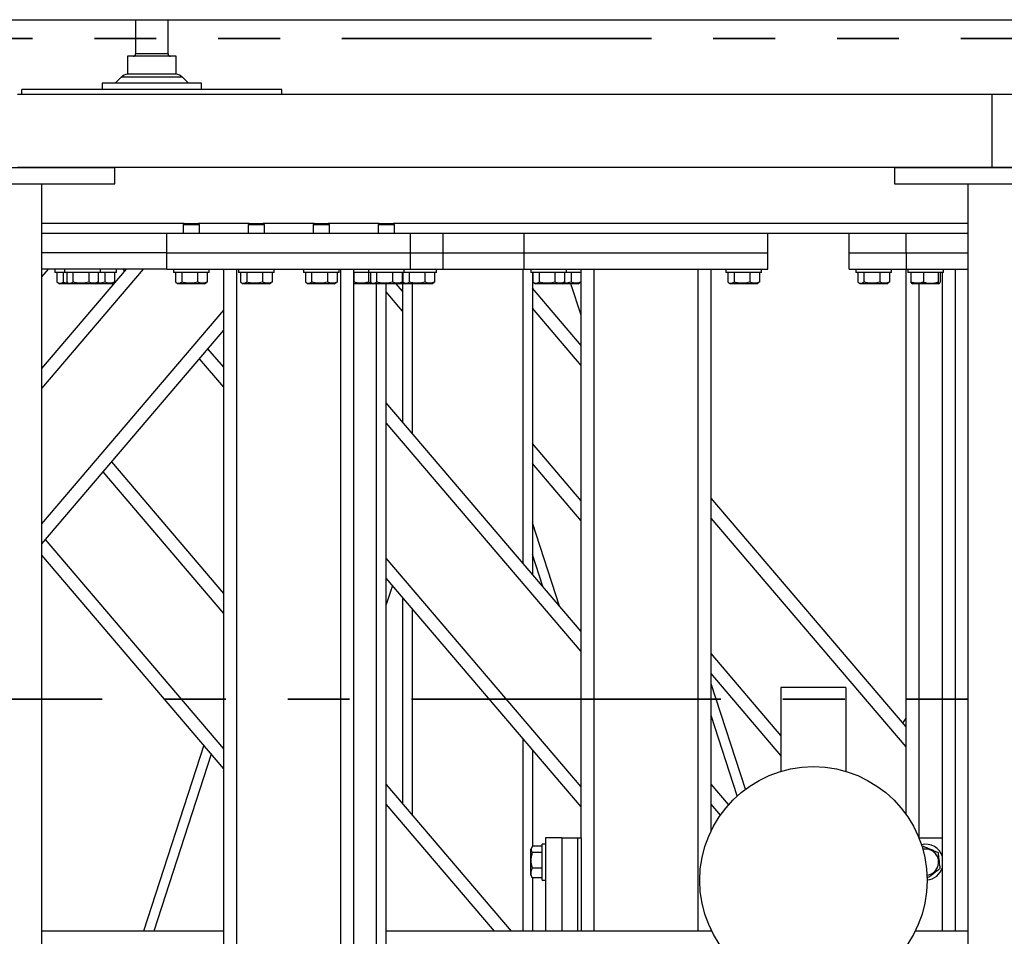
# Model space of a CAD drawing. Header units: millimetres. Extents: x 0 to 841, y 0 to 594.
# Tile 9 of 190: x 99 to 119, y 543 to 562. Entities that reach past the tile are written whole.
import ezdxf

# ---------------------------------------------------------------- set-up
doc = ezdxf.new("R2010")
doc.units = ezdxf.units.MM
doc.linetypes.add('PHANTOM', pattern=[12.7, 6.35, -1.27, 1.27, -1.27, 1.27, -1.27])
doc.layers.add('TRAIT-FORT', color=4, linetype='Continuous', lineweight=25)

msp = doc.modelspace()

# ---------------------------------------------------------------- linework, layer by layer
at = {"color": 7, "linetype": 'PHANTOM', "lineweight": 35}
for p, q in [((264.606, 561.468), (35.839, 561.468)), ((266.033, 547.909), (28.279, 547.909))]:
    msp.add_line(p, q, dxfattribs=at)
at = {"layer": 'TRAIT-FORT', "color": 4, "linetype": 'Continuous', "lineweight": 25}
for p, q in [((69.705, 561.85), (139.705, 561.85)), ((101.622, 561.85), (101.622, 561.15)), ((102.288, 561.15), (102.288, 561.85)), ((102.288, 561.15), (101.622, 561.15)), ((101.455, 561.1), (101.455, 560.734)), ((102.455, 561.1), (101.455, 561.1)), ((102.455, 560.734), (102.455, 561.1)), ((102.455, 560.734), (101.455, 560.734)), ((100.938, 560.55), (100.938, 560.417)), ((102.972, 560.55), (100.938, 560.55)), ((101.326, 560.668), (101.205, 560.55)), ((101.955, 560.668), (101.326, 560.668)), ((102.584, 560.668), (101.955, 560.668)), ((102.705, 560.55), (102.584, 560.668)), ((102.972, 560.417), (102.972, 560.55)), ((119.199, 560.317), (99.199, 560.317)), ((104.622, 560.417), (99.288, 560.417)), ((99.288, 560.317), (99.288, 560.417)), ((104.622, 560.317), (104.622, 560.417)), ((119.199, 558.817), (119.199, 560.317)), ((139.199, 560.317), (119.199, 560.317)), ((97.199, 558.817), (101.199, 558.817)), ((119.199, 558.817), (99.199, 558.817)), ((101.199, 558.484), (101.199, 558.817)), ((117.199, 558.817), (121.199, 558.817)), ((117.199, 558.817), (117.199, 558.484)), ((139.199, 558.817), (119.199, 558.817)), ((97.199, 558.484), (101.199, 558.484)), ((99.699, 533.817), (99.699, 558.484)), ((117.199, 558.484), (121.199, 558.484)), ((118.699, 558.484), (118.699, 533.817)), ((102.622, 557.667), (99.699, 557.667)), ((102.622, 557.667), (102.599, 557.644)), ((102.622, 557.667), (102.909, 557.667)), ((102.932, 557.644), (102.909, 557.667)), ((103.956, 557.667), (102.909, 557.667)), ((103.956, 557.667), (103.932, 557.644)), ((103.956, 557.667), (104.242, 557.667)), ((104.266, 557.644), (104.242, 557.667)), ((105.289, 557.667), (104.242, 557.667)), ((105.289, 557.667), (105.266, 557.644)), ((105.289, 557.667), (105.576, 557.667)), ((105.599, 557.644), (105.576, 557.667)), ((106.622, 557.667), (105.576, 557.667)), ((106.622, 557.667), (106.599, 557.644)), ((106.622, 557.667), (106.909, 557.667)), ((106.932, 557.644), (106.909, 557.667)), ((118.699, 557.667), (106.909, 557.667)), ((102.266, 557.467), (99.699, 557.467)), ((102.266, 557.067), (102.266, 557.467)), ((107.266, 557.467), (102.266, 557.467)), ((102.599, 557.644), (102.599, 557.467)), ((102.932, 557.644), (102.599, 557.644)), ((102.932, 557.467), (102.932, 557.644)), ((103.932, 557.644), (103.932, 557.467)), ((104.266, 557.644), (103.932, 557.644)), ((104.266, 557.467), (104.266, 557.644)), ((105.266, 557.644), (105.266, 557.467)), ((105.599, 557.644), (105.266, 557.644)), ((105.599, 557.467), (105.599, 557.644)), ((106.599, 557.644), (106.599, 557.467)), ((106.932, 557.644), (106.599, 557.644)), ((106.932, 557.467), (106.932, 557.644)), ((118.699, 557.467), (107.266, 557.467)), ((107.266, 557.067), (107.266, 557.467)), ((107.932, 557.067), (107.932, 557.467)), ((109.599, 557.067), (109.599, 557.467)), ((114.599, 557.067), (114.599, 557.467)), ((116.266, 557.067), (116.266, 557.467)), ((117.432, 557.067), (117.432, 557.467)), ((102.266, 557.067), (99.699, 557.067)), ((102.266, 557.067), (107.266, 557.067)), ((102.266, 556.734), (102.266, 557.067)), ((107.266, 557.067), (107.932, 557.067)), ((107.266, 556.734), (107.266, 557.067)), ((107.932, 557.067), (109.599, 557.067)), ((107.932, 556.734), (107.932, 557.067)), ((109.599, 556.734), (109.599, 557.067)), ((109.599, 557.067), (114.599, 557.067)), ((114.599, 556.734), (114.599, 557.067)), ((116.266, 557.067), (117.432, 557.067)), ((116.266, 556.734), (116.266, 557.067)), ((117.432, 557.067), (118.699, 557.067)), ((117.432, 557.067), (117.432, 556.734)), ((102.266, 556.734), (99.699, 556.734)), ((99.699, 556.577), (99.832, 556.734)), ((99.699, 554.697), (101.434, 556.734)), ((99.699, 554.286), (101.784, 556.734)), ((99.966, 556.734), (99.966, 556.667)), ((100.166, 556.667), (99.966, 556.667)), ((100.008, 556.667), (100.008, 556.467)), ((100.135, 556.667), (100.135, 556.467)), ((100.166, 556.734), (100.166, 556.667)), ((100.899, 556.667), (100.166, 556.667)), ((100.208, 556.667), (100.208, 556.467)), ((100.335, 556.667), (100.335, 556.467)), ((100.66, 556.667), (100.66, 556.467)), ((100.857, 556.667), (100.857, 556.467)), ((100.899, 556.667), (100.899, 556.734)), ((101.232, 556.667), (100.899, 556.667)), ((100.993, 556.667), (100.993, 556.467)), ((101.19, 556.667), (101.19, 556.467)), ((101.232, 556.667), (101.232, 556.734)), ((101.4, 556.694), (101.366, 556.734)), ((102.266, 556.734), (107.266, 556.734)), ((102.399, 556.734), (102.399, 556.667)), ((103.132, 556.667), (102.399, 556.667)), ((102.441, 556.667), (102.441, 556.467)), ((102.568, 556.667), (102.568, 556.467)), ((102.893, 556.667), (102.893, 556.467)), ((103.09, 556.667), (103.09, 556.467)), ((103.132, 556.667), (103.132, 556.734)), ((103.432, 537), (103.432, 556.734)), ((103.699, 537), (103.699, 556.734)), ((103.732, 556.734), (103.732, 556.667)), ((104.466, 556.667), (103.732, 556.667)), ((103.774, 556.667), (103.774, 556.467)), ((103.902, 556.667), (103.902, 556.467)), ((104.226, 556.667), (104.226, 556.467)), ((104.424, 556.667), (104.424, 556.467)), ((104.466, 556.667), (104.466, 556.734)), ((105.066, 556.734), (105.066, 556.667)), ((105.799, 556.667), (105.066, 556.667)), ((105.108, 556.667), (105.108, 556.467)), ((105.235, 556.667), (105.235, 556.467)), ((105.56, 556.667), (105.56, 556.467)), ((105.757, 556.667), (105.757, 556.467)), ((105.799, 556.667), (105.799, 556.734)), ((105.832, 537), (105.832, 556.734)), ((106.099, 537), (106.099, 556.734)), ((106.4, 556.667), (106.101, 556.667)), ((106.101, 556.667), (106.101, 556.467)), ((106.399, 556.734), (106.399, 556.667)), ((107.132, 556.667), (106.399, 556.667)), ((106.4, 556.667), (106.4, 556.467)), ((106.441, 556.667), (106.441, 556.467)), ((106.568, 556.667), (106.568, 556.467)), ((106.893, 556.667), (106.893, 556.467)), ((107.09, 556.667), (107.09, 556.467)), ((107.108, 556.667), (107.108, 556.467)), ((107.132, 556.667), (107.132, 556.734)), ((107.799, 556.667), (107.132, 556.667)), ((107.235, 556.667), (107.235, 556.467)), ((107.266, 556.734), (107.932, 556.734)), ((107.56, 556.667), (107.56, 556.467)), ((107.757, 556.667), (107.757, 556.467)), ((107.799, 556.667), (107.799, 556.734)), ((107.932, 556.734), (109.599, 556.734)), ((109.566, 556.734), (109.566, 550.706)), ((109.599, 556.734), (114.599, 556.734)), ((109.732, 556.734), (109.732, 556.667)), ((110.466, 556.667), (109.732, 556.667)), ((109.766, 556.667), (109.766, 550.471)), ((109.774, 556.667), (109.774, 556.467)), ((109.902, 556.667), (109.902, 556.467)), ((110.226, 556.667), (110.226, 556.467)), ((110.424, 556.667), (110.424, 556.467)), ((110.466, 556.667), (110.466, 556.734)), ((110.766, 556.667), (110.466, 556.667)), ((110.56, 556.667), (110.56, 556.467)), ((110.757, 556.667), (110.757, 556.467)), ((110.766, 545.067), (110.766, 556.734)), ((111.032, 543.15), (111.032, 556.734)), ((113.166, 543.15), (113.166, 556.734)), ((113.432, 545.21), (113.432, 556.734)), ((113.732, 556.734), (113.732, 556.667)), ((114.466, 556.667), (113.732, 556.667)), ((113.774, 556.667), (113.774, 556.467)), ((113.902, 556.667), (113.902, 556.467)), ((114.226, 556.667), (114.226, 556.467)), ((114.424, 556.667), (114.424, 556.467)), ((114.466, 556.667), (114.466, 556.734)), ((116.266, 556.734), (117.432, 556.734)), ((116.399, 556.734), (116.399, 556.667)), ((117.132, 556.667), (116.399, 556.667)), ((116.441, 556.667), (116.441, 556.467)), ((116.568, 556.667), (116.568, 556.467)), ((116.893, 556.667), (116.893, 556.467)), ((117.09, 556.667), (117.09, 556.467)), ((117.132, 556.667), (117.132, 556.734)), ((117.432, 545.547), (117.432, 556.734)), ((117.432, 556.734), (118.699, 556.734)), ((117.466, 556.734), (117.466, 556.667)), ((117.494, 556.667), (117.466, 556.667)), ((118.199, 556.667), (117.494, 556.667)), ((117.531, 556.667), (117.531, 556.467)), ((117.792, 556.667), (117.792, 556.467)), ((118.093, 556.667), (118.093, 556.467)), ((118.134, 556.667), (118.134, 556.467)), ((118.182, 543.15), (118.182, 556.667)), ((118.199, 556.667), (118.199, 556.734)), ((118.449, 543.15), (118.449, 556.734)), ((100.024, 556.456), (100.063, 556.434)), ((100.135, 556.467), (100.24, 556.447)), ((100.224, 556.456), (100.263, 556.434)), ((100.801, 556.434), (100.841, 556.456)), ((100.857, 556.467), (100.84, 556.457)), ((101.135, 556.434), (101.174, 556.456)), ((101.19, 556.467), (101.173, 556.457)), ((102.457, 556.456), (102.496, 556.434)), ((103.035, 556.434), (103.074, 556.456)), ((103.09, 556.467), (103.073, 556.457)), ((103.791, 556.456), (103.83, 556.434)), ((104.368, 556.434), (104.407, 556.456)), ((104.424, 556.467), (104.407, 556.457)), ((105.124, 556.456), (105.163, 556.434)), ((105.701, 556.434), (105.741, 556.456)), ((105.757, 556.467), (105.74, 556.457)), ((106.457, 556.456), (106.496, 556.434)), ((107.035, 556.434), (107.074, 556.456)), ((107.09, 556.467), (107.073, 556.457)), ((107.124, 556.456), (107.163, 556.434)), ((107.701, 556.434), (107.741, 556.456)), ((107.757, 556.467), (107.74, 556.457)), ((109.791, 556.456), (109.83, 556.434)), ((110.368, 556.434), (110.407, 556.456)), ((110.424, 556.467), (110.407, 556.457)), ((110.701, 556.434), (110.741, 556.456)), ((110.757, 556.467), (110.74, 556.457)), ((110.766, 556.432), (110.755, 556.466)), ((113.791, 556.456), (113.83, 556.434)), ((114.368, 556.434), (114.407, 556.456)), ((114.424, 556.467), (114.407, 556.457)), ((116.457, 556.456), (116.496, 556.434)), ((117.035, 556.434), (117.074, 556.456)), ((117.09, 556.467), (117.073, 556.457)), ((100.263, 556.434), (100.063, 556.434)), ((100.801, 556.434), (100.263, 556.434)), ((101.135, 556.434), (100.801, 556.434)), ((103.035, 556.434), (102.496, 556.434)), ((104.368, 556.434), (103.83, 556.434)), ((105.701, 556.434), (105.163, 556.434)), ((106.496, 556.434), (106.099, 556.434)), ((107.035, 556.434), (106.496, 556.434)), ((106.566, 537), (106.566, 556.434)), ((106.766, 537), (106.766, 556.434)), ((107.099, 555.873), (106.766, 556.264)), ((107.099, 556.284), (106.972, 556.434)), ((107.163, 556.434), (107.035, 556.434)), ((107.099, 556.434), (107.099, 553.602)), ((107.701, 556.434), (107.163, 556.434)), ((107.299, 556.434), (107.299, 553.367)), ((110.766, 555.167), (109.766, 556.341)), ((110.368, 556.434), (109.83, 556.434)), ((110.701, 556.434), (110.368, 556.434)), ((110.766, 555.785), (110.555, 556.434)), ((114.368, 556.434), (113.83, 556.434)), ((117.035, 556.434), (116.496, 556.434)), ((117.547, 556.443), (117.563, 556.434)), ((118.101, 556.434), (117.563, 556.434)), ((117.699, 545.067), (117.699, 556.434)), ((118.101, 556.434), (118.118, 556.443)), ((99.699, 551.51), (103.432, 555.893)), ((110.766, 554.756), (109.766, 555.929)), ((99.699, 551.099), (103.432, 555.482)), ((103.432, 554.719), (103.107, 555.1)), ((103.432, 554.308), (102.932, 554.895)), ((110.766, 549.297), (106.766, 553.993)), ((110.766, 548.886), (106.766, 553.582)), ((110.766, 551.98), (109.766, 553.154)), ((103.432, 550.08), (101.132, 552.781)), ((110.766, 551.569), (109.766, 552.742)), ((103.432, 549.669), (100.956, 552.575)), ((117.432, 547.341), (113.432, 552.036)), ((117.432, 546.929), (113.432, 551.625)), ((110.32, 549.82), (109.766, 551.527)), ((103.432, 546.893), (99.774, 551.187)), ((103.432, 546.482), (99.699, 550.864)), ((110.766, 546.11), (106.766, 550.806)), ((109.981, 550.219), (109.766, 550.88)), ((110.766, 545.699), (106.766, 550.395)), ((106.893, 550.245), (106.766, 549.854)), ((107.099, 550.003), (107.099, 545.775)), ((107.299, 549.769), (107.299, 545.541)), ((114.866, 547.167), (113.432, 548.849)), ((114.866, 546.755), (113.432, 548.438)), ((114.135, 546.062), (113.432, 548.225)), ((116.199, 548.15), (114.866, 548.15)), ((114.866, 548.15), (114.866, 546.429)), ((116.199, 548.15), (116.199, 546.429)), ((113.969, 545.925), (113.432, 547.578)), ((117.368, 547.416), (117.432, 547.52)), ((103.022, 546.963), (101.784, 543.15)), ((109.566, 547.108), (109.566, 543.15)), ((103.175, 546.784), (101.994, 543.15)), ((109.766, 546.873), (109.766, 544.891)), ((109.335, 543.15), (106.766, 546.167)), ((113.791, 545.746), (113.432, 546.167)), ((108.985, 543.15), (106.766, 545.756)), ((113.622, 545.533), (113.432, 545.756)), ((110.032, 545.067), (110.032, 543.15)), ((110.366, 545.067), (110.032, 545.067)), ((110.366, 545.067), (110.366, 543.15)), ((110.366, 545.067), (110.699, 545.067)), ((110.699, 543.15), (110.699, 545.067)), ((110.699, 545.067), (110.766, 545.067)), ((110.766, 545.067), (110.766, 543.15)), ((117.696, 545.067), (118.182, 545.067)), ((109.755, 544.875), (109.732, 544.836)), ((109.732, 544.298), (109.732, 544.836)), ((109.966, 544.892), (109.766, 544.892)), ((109.966, 544.764), (109.766, 544.764)), ((110.032, 544.934), (109.966, 544.934)), ((109.966, 544.2), (109.966, 544.934)), ((117.792, 544.892), (117.763, 544.87)), ((109.966, 544.44), (109.766, 544.44)), ((109.732, 544.298), (109.755, 544.259)), ((109.766, 544.242), (109.756, 544.259)), ((109.766, 544.243), (109.766, 543.15)), ((109.966, 544.242), (109.766, 544.242)), ((109.966, 544.2), (110.032, 544.2)), ((103.432, 543.15), (99.699, 543.15)), ((113.445, 543.15), (106.766, 543.15)), ((113.432, 543.15), (113.432, 543.176)), ((118.699, 543.15), (117.62, 543.15))]:
    msp.add_line(p, q, dxfattribs=at)
msp.add_circle((115.532, 544.193), 2.333, dxfattribs=at)
for centre, radius, start, end in [((101.572, 561.15), 0.05, 270, 0), ((102.338, 561.15), 0.05, 180, 270), ((101.508, 560.47), 0.269, 101.381, 132.7128), ((102.402, 560.47), 0.269, 47.2872, 78.619), ((117.832, 544.567), 0.367, 17.3414, 103.2701), ((117.832, 544.567), 0.269, 276.589, 101.8942), ((117.832, 544.567), 0.367, 275.2131, 342.6586)]:
    msp.add_arc(centre, radius, start, end, dxfattribs=at)
for points, knots in [([(100.008, 556.467), (100.019, 556.46), (100.041, 556.445), (100.074, 556.44), (100.106, 556.448), (100.125, 556.461), (100.135, 556.467)], [0, 0, 0, 0, 0.264615, 0.53494, 0.765343, 1, 1, 1, 1]), ([(100.208, 556.467), (100.219, 556.46), (100.241, 556.445), (100.274, 556.44), (100.306, 556.448), (100.325, 556.461), (100.335, 556.467)], [0, 0, 0, 0, 0.264609, 0.534955, 0.765326, 1, 1, 1, 1]), ([(100.66, 556.467), (100.618, 556.457), (100.55, 556.44), (100.451, 556.442), (100.384, 556.454), (100.346, 556.464), (100.335, 556.467)], [0, 0, 0, 0, 0.3855425, 0.637644, 0.8965405, 1, 1, 1, 1]), ([(100.857, 556.467), (100.84, 556.46), (100.805, 556.445), (100.754, 556.44), (100.705, 556.448), (100.675, 556.461), (100.66, 556.467)], [0, 0, 0, 0, 0.264601, 0.534957, 0.765349, 1, 1, 1, 1]), ([(100.993, 556.467), (100.952, 556.456), (100.894, 556.441), (100.835, 556.443), (100.819, 556.444)], [0, 0, 0, 0, 0.719728, 1, 1, 1, 1]), ([(101.19, 556.467), (101.173, 556.46), (101.139, 556.445), (101.087, 556.44), (101.038, 556.448), (101.008, 556.461), (100.993, 556.467)], [0, 0, 0, 0, 0.264601, 0.534957, 0.765368, 1, 1, 1, 1]), ([(102.441, 556.467), (102.452, 556.46), (102.474, 556.445), (102.507, 556.44), (102.539, 556.448), (102.559, 556.461), (102.568, 556.467)], [0, 0, 0, 0, 0.2646009, 0.5349456, 0.7653455, 1, 1, 1, 1]), ([(102.893, 556.467), (102.852, 556.457), (102.783, 556.44), (102.684, 556.442), (102.618, 556.454), (102.579, 556.464), (102.568, 556.467)], [0, 0, 0, 0, 0.385556, 0.637644, 0.896539, 1, 1, 1, 1]), ([(103.09, 556.467), (103.073, 556.46), (103.039, 556.445), (102.987, 556.44), (102.938, 556.448), (102.908, 556.461), (102.893, 556.467)], [0, 0, 0, 0, 0.264613, 0.534947, 0.765344, 1, 1, 1, 1]), ([(103.774, 556.467), (103.785, 556.46), (103.808, 556.445), (103.841, 556.44), (103.872, 556.448), (103.892, 556.461), (103.902, 556.467)], [0, 0, 0, 0, 0.264601, 0.53495, 0.765346, 1, 1, 1, 1]), ([(104.226, 556.467), (104.185, 556.457), (104.117, 556.44), (104.018, 556.442), (103.951, 556.454), (103.913, 556.464), (103.902, 556.467)], [0, 0, 0, 0, 0.385544, 0.637644, 0.896539, 1, 1, 1, 1]), ([(104.424, 556.467), (104.407, 556.46), (104.372, 556.445), (104.321, 556.44), (104.272, 556.448), (104.241, 556.461), (104.226, 556.467)], [0, 0, 0, 0, 0.264606, 0.534947, 0.765344, 1, 1, 1, 1]), ([(105.108, 556.467), (105.119, 556.46), (105.141, 556.445), (105.174, 556.44), (105.206, 556.448), (105.225, 556.461), (105.235, 556.467)], [0, 0, 0, 0, 0.2646009, 0.5349456, 0.7653455, 1, 1, 1, 1]), ([(105.56, 556.467), (105.518, 556.457), (105.45, 556.44), (105.351, 556.442), (105.284, 556.454), (105.246, 556.464), (105.235, 556.467)], [0, 0, 0, 0, 0.3855488, 0.6376391, 0.8965496, 1, 1, 1, 1]), ([(105.757, 556.467), (105.74, 556.46), (105.705, 556.445), (105.654, 556.44), (105.605, 556.448), (105.575, 556.461), (105.56, 556.467)], [0, 0, 0, 0, 0.264611, 0.53495, 0.765339, 1, 1, 1, 1]), ([(106.4, 556.467), (106.374, 556.46), (106.321, 556.445), (106.244, 556.44), (106.169, 556.448), (106.124, 556.461), (106.101, 556.467)], [0, 0, 0, 0, 0.264609, 0.534961, 0.765343, 1, 1, 1, 1]), ([(106.4, 556.467), (106.423, 556.459), (106.447, 556.45), (106.471, 556.448), (106.472, 556.448)], [0, 0, 0, 0, 0.957713, 1, 1, 1, 1]), ([(106.441, 556.467), (106.452, 556.46), (106.474, 556.445), (106.507, 556.44), (106.539, 556.448), (106.559, 556.461), (106.568, 556.467)], [0, 0, 0, 0, 0.264603, 0.53495, 0.765348, 1, 1, 1, 1]), ([(106.893, 556.467), (106.852, 556.457), (106.783, 556.44), (106.684, 556.442), (106.618, 556.454), (106.579, 556.464), (106.568, 556.467)], [0, 0, 0, 0, 0.385553, 0.637647, 0.896548, 1, 1, 1, 1]), ([(107.09, 556.467), (107.073, 556.46), (107.039, 556.445), (106.987, 556.44), (106.938, 556.448), (106.908, 556.461), (106.893, 556.467)], [0, 0, 0, 0, 0.264611, 0.534943, 0.765339, 1, 1, 1, 1]), ([(107.108, 556.467), (107.119, 556.46), (107.141, 556.445), (107.174, 556.44), (107.206, 556.448), (107.225, 556.461), (107.235, 556.467)], [0, 0, 0, 0, 0.264588, 0.534941, 0.765343, 1, 1, 1, 1]), ([(107.56, 556.467), (107.518, 556.457), (107.45, 556.44), (107.351, 556.442), (107.284, 556.454), (107.246, 556.464), (107.235, 556.467)], [0, 0, 0, 0, 0.385553, 0.637645, 0.896547, 1, 1, 1, 1]), ([(107.757, 556.467), (107.74, 556.46), (107.705, 556.445), (107.654, 556.44), (107.605, 556.448), (107.575, 556.461), (107.56, 556.467)], [0, 0, 0, 0, 0.2646201, 0.5349429, 0.7653482, 1, 1, 1, 1]), ([(109.774, 556.467), (109.785, 556.46), (109.808, 556.445), (109.841, 556.44), (109.872, 556.448), (109.892, 556.461), (109.902, 556.467)], [0, 0, 0, 0, 0.264588, 0.534941, 0.765343, 1, 1, 1, 1]), ([(110.226, 556.467), (110.185, 556.457), (110.117, 556.44), (110.018, 556.442), (109.951, 556.454), (109.913, 556.464), (109.902, 556.467)], [0, 0, 0, 0, 0.385544, 0.637654, 0.896549, 1, 1, 1, 1]), ([(110.424, 556.467), (110.407, 556.46), (110.372, 556.445), (110.321, 556.44), (110.272, 556.448), (110.241, 556.461), (110.226, 556.467)], [0, 0, 0, 0, 0.26461, 0.534951, 0.765359, 1, 1, 1, 1]), ([(110.56, 556.467), (110.518, 556.456), (110.461, 556.441), (110.402, 556.443), (110.386, 556.444)], [0, 0, 0, 0, 0.719712, 1, 1, 1, 1]), ([(110.757, 556.467), (110.74, 556.46), (110.705, 556.445), (110.654, 556.44), (110.605, 556.448), (110.575, 556.461), (110.56, 556.467)], [0, 0, 0, 0, 0.264596, 0.534961, 0.765373, 1, 1, 1, 1]), ([(113.774, 556.467), (113.785, 556.46), (113.808, 556.445), (113.841, 556.44), (113.872, 556.448), (113.892, 556.461), (113.902, 556.467)], [0, 0, 0, 0, 0.264598, 0.53495, 0.765343, 1, 1, 1, 1]), ([(114.226, 556.467), (114.185, 556.457), (114.117, 556.44), (114.018, 556.442), (113.951, 556.454), (113.913, 556.464), (113.902, 556.467)], [0, 0, 0, 0, 0.385544, 0.637631, 0.896526, 1, 1, 1, 1]), ([(114.424, 556.467), (114.407, 556.46), (114.372, 556.445), (114.321, 556.44), (114.272, 556.448), (114.241, 556.461), (114.226, 556.467)], [0, 0, 0, 0, 0.2646201, 0.5349429, 0.7653482, 1, 1, 1, 1]), ([(116.441, 556.467), (116.452, 556.46), (116.474, 556.445), (116.507, 556.44), (116.539, 556.448), (116.559, 556.461), (116.568, 556.467)], [0, 0, 0, 0, 0.26461, 0.53494, 0.765343, 1, 1, 1, 1]), ([(116.893, 556.467), (116.852, 556.457), (116.783, 556.44), (116.684, 556.442), (116.618, 556.454), (116.579, 556.464), (116.568, 556.467)], [0, 0, 0, 0, 0.385565, 0.637654, 0.896549, 1, 1, 1, 1]), ([(117.09, 556.467), (117.073, 556.46), (117.039, 556.445), (116.987, 556.44), (116.938, 556.448), (116.908, 556.461), (116.893, 556.467)], [0, 0, 0, 0, 0.26461, 0.534961, 0.765336, 1, 1, 1, 1]), ([(117.547, 556.444), (117.546, 556.444), (117.542, 556.444), (117.537, 556.454), (117.532, 556.464), (117.531, 556.467)], [0, 0, 0, 0, 0.082228, 0.737996, 1, 1, 1, 1]), ([(117.792, 556.467), (117.769, 556.46), (117.723, 556.445), (117.656, 556.44), (117.591, 556.448), (117.551, 556.461), (117.531, 556.467)], [0, 0, 0, 0, 0.264606, 0.534968, 0.765344, 1, 1, 1, 1]), ([(117.792, 556.467), (117.818, 556.46), (117.871, 556.445), (117.949, 556.44), (118.024, 556.448), (118.07, 556.461), (118.093, 556.467)], [0, 0, 0, 0, 0.264611, 0.534955, 0.76535, 1, 1, 1, 1]), ([(118.134, 556.467), (118.129, 556.457), (118.12, 556.44), (118.108, 556.442), (118.099, 556.454), (118.095, 556.464), (118.093, 556.467)], [0, 0, 0, 0, 0.385553, 0.637648, 0.89655, 1, 1, 1, 1]), ([(107.146, 556.444), (107.137, 556.444), (107.11, 556.443), (107.085, 556.449), (107.068, 556.453)], [0, 0, 0, 0, 0.344029, 1, 1, 1, 1]), ([(109.766, 544.892), (109.758, 544.881), (109.744, 544.858), (109.738, 544.825), (109.746, 544.794), (109.759, 544.774), (109.766, 544.764)], [0, 0, 0, 0, 0.264612, 0.534954, 0.765327, 1, 1, 1, 1]), ([(109.766, 544.44), (109.756, 544.481), (109.739, 544.549), (109.74, 544.648), (109.752, 544.715), (109.763, 544.753), (109.766, 544.764)], [0, 0, 0, 0, 0.385548, 0.637641, 0.896547, 1, 1, 1, 1]), ([(117.792, 544.892), (117.818, 544.881), (117.871, 544.858), (117.949, 544.825), (118.024, 544.794), (118.07, 544.774), (118.093, 544.764)], [0, 0, 0, 0, 0.264608, 0.534952, 0.765347, 1, 1, 1, 1]), ([(118.134, 544.44), (118.129, 544.481), (118.12, 544.549), (118.108, 544.648), (118.099, 544.715), (118.095, 544.753), (118.093, 544.764)], [0, 0, 0, 0, 0.385548, 0.637642, 0.896552, 1, 1, 1, 1]), ([(109.766, 544.242), (109.758, 544.26), (109.744, 544.294), (109.738, 544.345), (109.746, 544.395), (109.759, 544.425), (109.766, 544.44)], [0, 0, 0, 0, 0.2646062, 0.5349572, 0.7653476, 1, 1, 1, 1]), ([(117.873, 544.242), (117.895, 544.26), (117.941, 544.294), (118.009, 544.345), (118.074, 544.395), (118.114, 544.425), (118.134, 544.44)], [0, 0, 0, 0, 0.264598, 0.534946, 0.765332, 1, 1, 1, 1])]:
    msp.add_open_spline(points, degree=3, knots=knots, dxfattribs=at)

doc.saveas('drawing.dxf')
